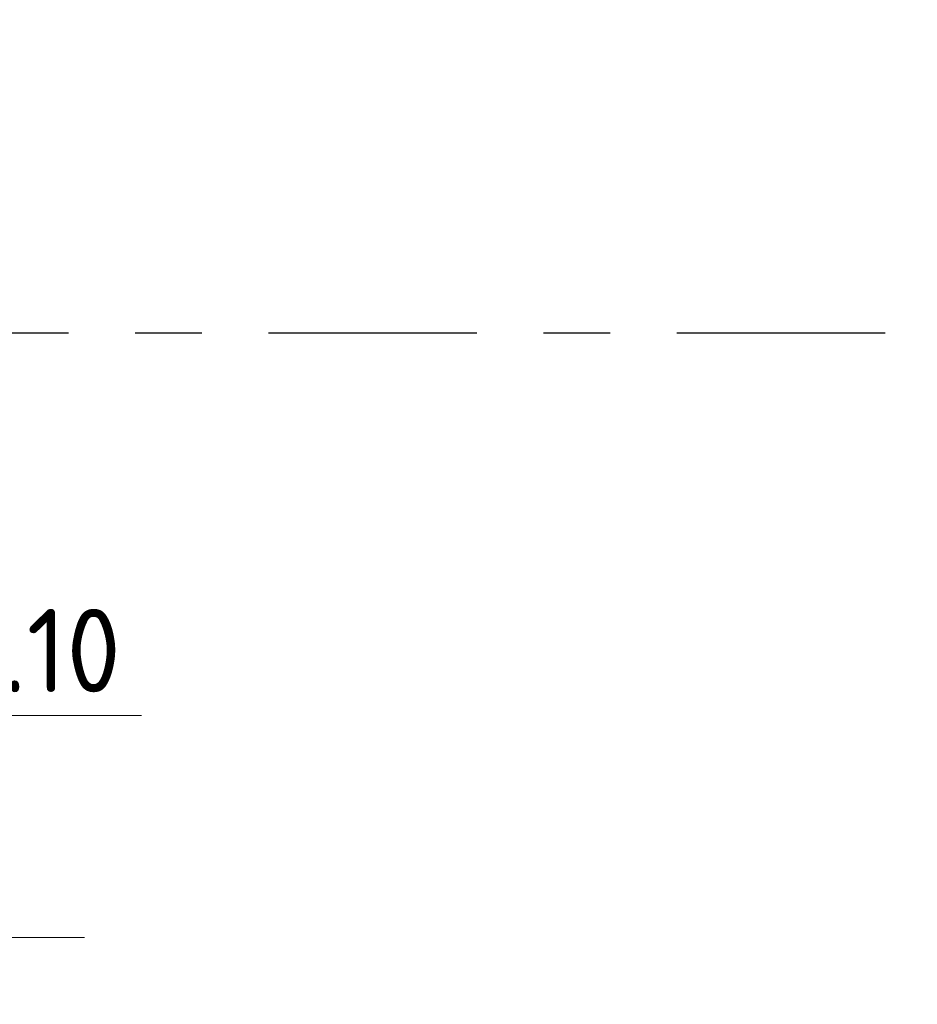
# Model space of a CAD drawing. Header units: metres. Extents: x 104013 to 108981, y 427946 to 428479.
# Tile 90 of 256: x 108738.33 to 108739.68, y 428260.4 to 428261.88. Entities that reach past the tile are written whole.
import ezdxf

# ---------------------------------------------------------------- set-up
doc = ezdxf.new("R2010")
doc.units = ezdxf.units.M
doc.linetypes.add('CENTER', pattern=[2, 1.25, -0.25, 0.25, -0.25])
doc.linetypes.add('XX-AFBREEK', pattern=[7, 4, -1, 1, -1])
doc.layers.get('DefPoints').update_dxf_attribs({"color": 211, "lineweight": 18})
doc.layers.add('N-WE-VH-KANTVERHARDING-M', color=7, linetype='Continuous', lineweight=18)
doc.layers.add('X-XX-AL-AFBREEKLIJN-GD', color=7, linetype='XX-AFBREEK', lineweight=25)
doc.styles.add('NLCS-ISO-M50-T25', font='NLCS-ISO.ttf', dxfattribs={"height": 0.125})
doc.dimstyles.new('NLCS-M50-T25-PIJL_l2_h1', dxfattribs={"dimscale": 0.05, "dimtxt": 2.5, "dimasz": 2.5, "dimexe": 2, "dimexo": 2, "dimgap": 0.7, "dimtad": 1, "dimzin": 0, "dimdsep": 46, "dimtxsty": 'NLCS-ISO-M50-T25', "dimcen": 2.5, "dimdle": 2, "dimclrd": 256, "dimclre": 256, "dimclrt": 256, "dimadec": 1, "dimazin": 0, "dimtfac": 1, "dimtofl": 0, "dimtmove": 1, "dimatfit": 0, "dimfxl": 2, "dimfxlon": 1, "dimtfillclr": 256, "dimtolj": 1, "dimtzin": 0, "dimlwd": 18, "dimlwe": 18, "dimarcsym": 0})

# ---------------------------------------------------------------- blocks, each defined once
blk = doc.blocks.new('*D921')
at = {"layer": 'DefPoints', "color": 0, "transparency": 16777216}
for p in [(108738.0794, 428261.8759), (108738.1801, 428261.8711), (108738.1801, 428260.499)]:
    blk.add_point(p, dxfattribs=at)
at = {"layer": 'N-WE-VH-KANTVERHARDING-M', "lineweight": 18, "transparency": 16777216}
for p, q in [((108738.1297, 428260.499), (108738.1958, 428260.8321)), ((108738.1958, 428260.8321), (108738.5158, 428260.8321)), ((108738.0794, 428260.599), (108738.0794, 428260.399)), ((108738.1801, 428260.599), (108738.1801, 428260.399)), ((108737.9544, 428260.499), (108737.8294, 428260.499)), ((108738.0794, 428260.499), (108738.1801, 428260.499)), ((108738.3051, 428260.499), (108738.4301, 428260.499))]:
    blk.add_line(p, q, dxfattribs=at)
at = {"layer": 'N-WE-VH-KANTVERHARDING-M', "transparency": 16777216}
for points in [[(108737.9544, 428260.5198), (108737.9544, 428260.4781), (108738.0794, 428260.499)], [(108738.3051, 428260.5198), (108738.3051, 428260.4781), (108738.1801, 428260.499)]]:
    blk.add_solid(points, dxfattribs=at)
at = {"layer": 'N-WE-VH-KANTVERHARDING-M', "transparency": 16777216, "insert": (108738.3558, 428260.9296), "char_height": 0.125, "attachment_point": 5, "style": 'NLCS-ISO-M50-T25'}
blk.add_mtext('\\A1;0.10', dxfattribs=at)

msp = doc.modelspace()

# ---------------------------------------------------------------- linework, layer by layer
at = {"layer": 'X-XX-AL-AFBREEKLIJN-GD', "linetype": 'CENTER', "ltscale": 0.25}
msp.add_lwpolyline([(108725.2313, 428261.4062), (108739.6794, 428261.4062)], dxfattribs=at)

# ---------------------------------------------------------------- dimensions: what is measured, and where the dimension line sits
at = {"layer": 'N-WE-VH-KANTVERHARDING-M'}
dim = msp.add_linear_dim(base=(108738.1801, 428260.499), p1=(108738.0794, 428261.8759), p2=(108738.1801, 428261.8711), dimstyle='NLCS-M50-T25-PIJL_l2_h1', dxfattribs=at)
dim.commit()
dim.dimension.update_dxf_attribs({"geometry": '*D921', "text_midpoint": (108738.2308, 428260.8321), "dimtype": 160})

doc.saveas('drawing.dxf')
